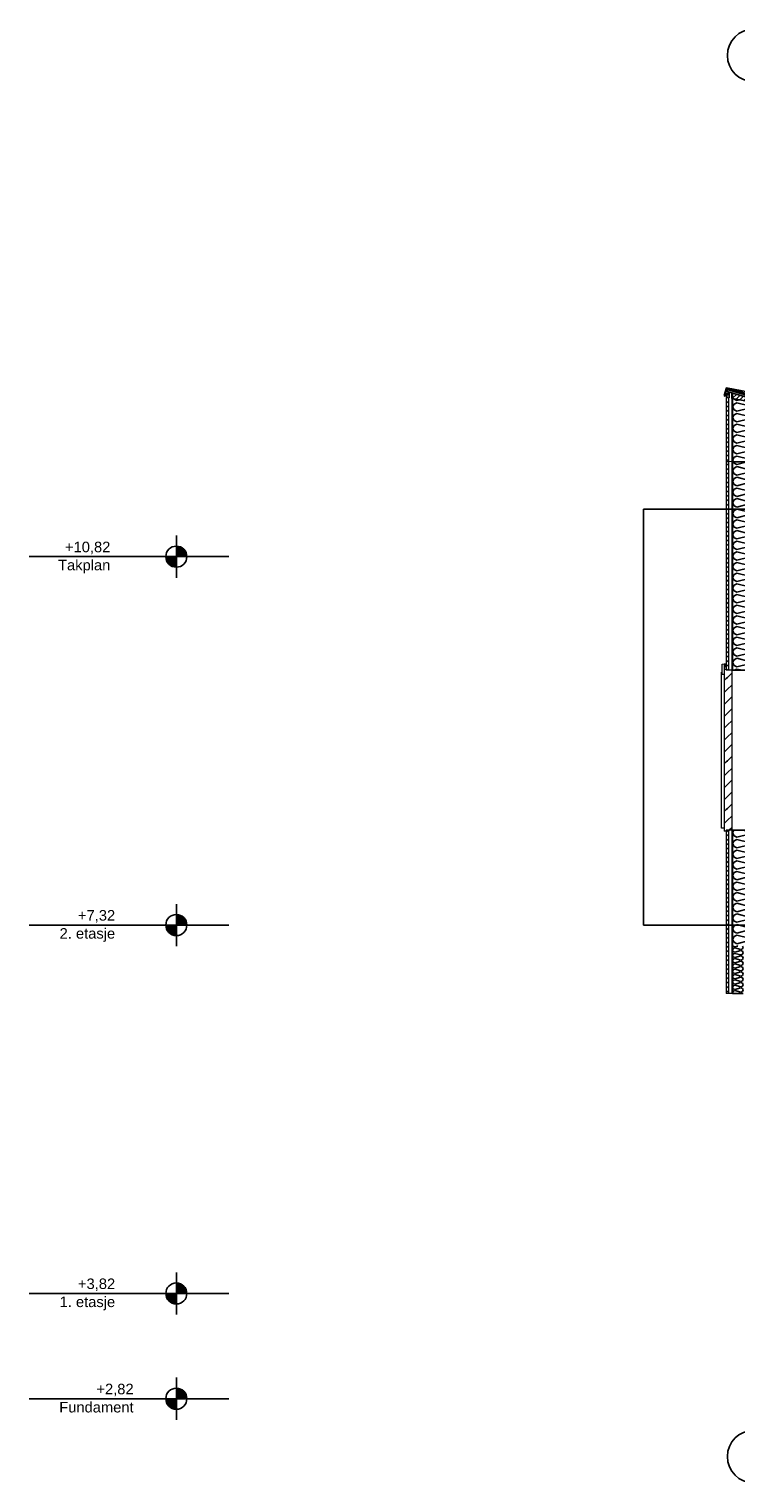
# Model space of a CAD drawing. Header units: millimetres. Extents: x -74465 to -41950, y -2141 to 15832.
# Tile 1 of 131: x -74465 to -67745, y 2020 to 15832. Entities that reach past the tile are written whole.
import ezdxf
from ezdxf.enums import TextEntityAlignment as Align

# ---------------------------------------------------------------- set-up
doc = ezdxf.new("R2010")
doc.units = ezdxf.units.MM
doc.header["$LTSCALE"] = 0.5
doc.header["$MEASUREMENT"] = 0
for name, pattern in [('Akselinje', [1500, 1000, -200, 100, -200]), ('PLINE', [0]), ('Wipeout_Contour', [2000, 0, -2000])]:
    doc.linetypes.add(name, pattern=pattern)
for name, color, linetype in [('231- Bærende yttervegger (Skravur)(Nye konstruksjoner)', 7, 'Continuous'), ('231- Bærende yttervegger(Nye konstruksjoner)', 7, 'Continuous'), ('232- Ikke-bærende yttervegger (Skravur)(Nye konstruksjoner)', 7, 'Continuous'), ('232- Ikke-bærende yttervegger(Nye konstruksjoner)', 7, 'Continuous'), ('262- Taktekking(Nye konstruksjoner)', 7, 'Continuous'), ('265- Gesimser_ takrenner og nedløp (Skravur)(Nye konstruksjoner)', 7, 'Continuous'), ('265- Gesimser_ takrenner og nedløp(Nye konstruksjoner)', 7, 'Continuous'), ('82-- Modullinjer', 7, 'Continuous')]:
    doc.layers.add(name, color=color, linetype=linetype)
for name, color, linetype, lineweight in [('234- Vinduer_ dører_ porter(Nye konstruksjoner)', 7, 'Continuous', 0), ('235- Utvendig kledning og overflate(Nye konstruksjoner)', 7, 'Continuous', 0), ('244- Vinduer_ dører_ foldevegger(Nye konstruksjoner)', 7, 'Continuous', 0)]:
    doc.layers.add(name, color=color, linetype=linetype, lineweight=lineweight)
doc.styles.add('GENERATED_STYLE_1', font='arial.ttf')
doc.styles.add('GENERATED_STYLE_2', font='arial.ttf')
pattern_1 = [(0, (0, 0), (0, 43.30127), [0, -25]), (0, (12.5, 21.65), (0, 43.30127), [0, -25])]
pattern_2 = [(315, (0, 0), (21.213203, 21.213203), [])]
pattern_3 = [(45, (0, 0), (-79.54951, 79.54951), []), (45, (-26.52, 26.52), (-79.54951, 79.54951), [])]
pattern_4 = [(45, (0, 0), (-56.56854, 56.56854), [80, 0])]

# ---------------------------------------------------------------- blocks, each defined once
blk = doc.blocks.new('*X7')
at = {"layer": '265- Gesimser_ takrenner og nedløp (Skravur)(Nye konstruksjoner)', "linetype": 'PLINE'}
for p, q in [((-67763, 12315), (-67766, 12320)), ((-67736, 12303), (-67763, 12315)), ((-67736, 12303), (-67710, 12310)), ((-67763, 12269), (-67777, 12242)), ((-67763, 12214), (-67777, 12242)), ((-67763, 12168), (-67777, 12141)), ((-67736, 12282), (-67763, 12269)), ((-67736, 12202), (-67763, 12214)), ((-67736, 12181), (-67763, 12168)), ((-67736, 12282), (-67619, 12252)), ((-67736, 12202), (-67619, 12231)), ((-67736, 12181), (-67619, 12151)), ((-67619, 12252), (-67592, 12265)), ((-67619, 12231), (-67592, 12219)), ((-67619, 12151), (-67592, 12164)), ((-67592, 12265), (-67580, 12286)), ((-67592, 12219), (-67577, 12191)), ((-67592, 12164), (-67577, 12191)), ((-67763, 12113), (-67777, 12141)), ((-67763, 12067), (-67777, 12039)), ((-67763, 12012), (-67777, 12039)), ((-67736, 12101), (-67763, 12113)), ((-67736, 12079), (-67763, 12067)), ((-67736, 12101), (-67619, 12130)), ((-67736, 12079), (-67619, 12050)), ((-67736, 12000), (-67619, 12029)), ((-67619, 12130), (-67592, 12118)), ((-67619, 12050), (-67592, 12062)), ((-67619, 12029), (-67592, 12017)), ((-67592, 12118), (-67577, 12090)), ((-67592, 12062), (-67577, 12090)), ((-67763, 11966), (-67777, 11938)), ((-67763, 11911), (-67777, 11938)), ((-67736, 12000), (-67763, 12012)), ((-67736, 11978), (-67763, 11966)), ((-67736, 11898), (-67763, 11911)), ((-67736, 11978), (-67619, 11949)), ((-67736, 11898), (-67619, 11928)), ((-67619, 11949), (-67592, 11961)), ((-67619, 11928), (-67592, 11915)), ((-67592, 12017), (-67577, 11989)), ((-67592, 11961), (-67577, 11989)), ((-67592, 11915), (-67577, 11888)), ((-67592, 11860), (-67577, 11888)), ((-67763, 11865), (-67777, 11837)), ((-67763, 11809), (-67777, 11837)), ((-67763, 11764), (-67777, 11736)), ((-67736, 11877), (-67763, 11865)), ((-67736, 11797), (-67763, 11809)), ((-67736, 11776), (-67763, 11764)), ((-67736, 11877), (-67619, 11848)), ((-67736, 11797), (-67619, 11826)), ((-67736, 11776), (-67619, 11747)), ((-67619, 11848), (-67592, 11860)), ((-67619, 11826), (-67592, 11814)), ((-67619, 11747), (-67592, 11759)), ((-67592, 11814), (-67577, 11787)), ((-67592, 11759), (-67577, 11787)), ((-67769, 11720), (-67777, 11736)), ((-67640, 11720), (-67619, 11725)), ((-67619, 11725), (-67607, 11720))]:
    blk.add_line(p, q, dxfattribs=at)
blk = doc.blocks.new('*X13')
at = {"layer": '231- Bærende yttervegger (Skravur)(Nye konstruksjoner)', "linetype": 'PLINE'}
for p, q in [((-67763, 11662), (-67777, 11635)), ((-67763, 11607), (-67777, 11635)), ((-67763, 11708), (-67769, 11720)), ((-67736, 11696), (-67763, 11708)), ((-67736, 11675), (-67763, 11662)), ((-67736, 11595), (-67763, 11607)), ((-67736, 11696), (-67640, 11720)), ((-67736, 11675), (-67619, 11645)), ((-67736, 11595), (-67619, 11624)), ((-67619, 11645), (-67592, 11658)), ((-67619, 11624), (-67592, 11612)), ((-67607, 11720), (-67592, 11713)), ((-67592, 11713), (-67577, 11685)), ((-67592, 11658), (-67577, 11685)), ((-67592, 11612), (-67577, 11584)), ((-67763, 11561), (-67777, 11534)), ((-67763, 11506), (-67777, 11534)), ((-67736, 11574), (-67763, 11561)), ((-67736, 11494), (-67763, 11506)), ((-67736, 11472), (-67763, 11460)), ((-67736, 11574), (-67619, 11544)), ((-67736, 11494), (-67619, 11523)), ((-67736, 11472), (-67619, 11443)), ((-67619, 11544), (-67592, 11557)), ((-67619, 11523), (-67592, 11511)), ((-67592, 11557), (-67577, 11584)), ((-67592, 11511), (-67577, 11483)), ((-67592, 11455), (-67577, 11483)), ((-67763, 11460), (-67777, 11432)), ((-67763, 11405), (-67777, 11432)), ((-67763, 11359), (-67777, 11331)), ((-67763, 11304), (-67777, 11331)), ((-67736, 11392), (-67763, 11405)), ((-67736, 11371), (-67763, 11359)), ((-67736, 11392), (-67619, 11422)), ((-67736, 11371), (-67619, 11342)), ((-67619, 11443), (-67592, 11455)), ((-67619, 11422), (-67592, 11409)), ((-67619, 11342), (-67592, 11354)), ((-67592, 11409), (-67577, 11382)), ((-67592, 11354), (-67577, 11382)), ((-67763, 11258), (-67777, 11230)), ((-67763, 11202), (-67777, 11230)), ((-67736, 11291), (-67763, 11304)), ((-67736, 11270), (-67763, 11258)), ((-67736, 11190), (-67763, 11202)), ((-67736, 11291), (-67619, 11321)), ((-67736, 11270), (-67619, 11241)), ((-67736, 11190), (-67619, 11219)), ((-67619, 11321), (-67592, 11308)), ((-67619, 11241), (-67592, 11253)), ((-67619, 11219), (-67592, 11207)), ((-67592, 11308), (-67577, 11281)), ((-67592, 11253), (-67577, 11281)), ((-67592, 11207), (-67577, 11180)), ((-67763, 11157), (-67777, 11129)), ((-67763, 11101), (-67777, 11129)), ((-67763, 11055), (-67777, 11028)), ((-67736, 11169), (-67763, 11157)), ((-67736, 11089), (-67763, 11101)), ((-67736, 11068), (-67763, 11055)), ((-67736, 11169), (-67619, 11140)), ((-67736, 11089), (-67619, 11118)), ((-67736, 11068), (-67619, 11038)), ((-67619, 11140), (-67592, 11152)), ((-67619, 11118), (-67592, 11106)), ((-67619, 11038), (-67592, 11051)), ((-67592, 11152), (-67577, 11180)), ((-67592, 11106), (-67577, 11078)), ((-67592, 11051), (-67577, 11078)), ((-67763, 11000), (-67777, 11028)), ((-67763, 10954), (-67777, 10927)), ((-67763, 10899), (-67777, 10927)), ((-67736, 10988), (-67763, 11000)), ((-67736, 10967), (-67763, 10954)), ((-67736, 10988), (-67619, 11017)), ((-67736, 10967), (-67619, 10937)), ((-67736, 10887), (-67619, 10916)), ((-67619, 11017), (-67592, 11005)), ((-67619, 10937), (-67592, 10950)), ((-67619, 10916), (-67592, 10904)), ((-67592, 11005), (-67577, 10977)), ((-67592, 10950), (-67577, 10977)), ((-67763, 10853), (-67777, 10825)), ((-67763, 10798), (-67777, 10825)), ((-67736, 10887), (-67763, 10899)), ((-67736, 10865), (-67763, 10853)), ((-67736, 10785), (-67763, 10798)), ((-67736, 10865), (-67619, 10836)), ((-67736, 10785), (-67619, 10815)), ((-67619, 10836), (-67592, 10848)), ((-67619, 10815), (-67592, 10802)), ((-67592, 10904), (-67577, 10876)), ((-67592, 10848), (-67577, 10876)), ((-67592, 10802), (-67577, 10775)), ((-67592, 10747), (-67577, 10775)), ((-67763, 10752), (-67777, 10724)), ((-67763, 10697), (-67777, 10724)), ((-67763, 10651), (-67777, 10623)), ((-67736, 10764), (-67763, 10752)), ((-67736, 10684), (-67763, 10697)), ((-67736, 10663), (-67763, 10651)), ((-67736, 10764), (-67619, 10735)), ((-67736, 10684), (-67619, 10714)), ((-67736, 10663), (-67619, 10634)), ((-67619, 10735), (-67592, 10747)), ((-67619, 10714), (-67592, 10701)), ((-67619, 10634), (-67592, 10646)), ((-67592, 10701), (-67577, 10674)), ((-67592, 10646), (-67577, 10674)), ((-67763, 10595), (-67777, 10623)), ((-67763, 10550), (-67777, 10522)), ((-67763, 10494), (-67777, 10522)), ((-67736, 10583), (-67763, 10595)), ((-67736, 10562), (-67763, 10550)), ((-67736, 10583), (-67619, 10612)), ((-67736, 10562), (-67619, 10533)), ((-67736, 10482), (-67619, 10511)), ((-67619, 10612), (-67592, 10600)), ((-67619, 10533), (-67592, 10545)), ((-67619, 10511), (-67592, 10499)), ((-67592, 10600), (-67577, 10572)), ((-67592, 10545), (-67577, 10572)), ((-67592, 10499), (-67577, 10471)), ((-67763, 10448), (-67777, 10421)), ((-67763, 10393), (-67777, 10421)), ((-67736, 10482), (-67763, 10494)), ((-67736, 10461), (-67763, 10448)), ((-67736, 10381), (-67763, 10393)), ((-67736, 10359), (-67763, 10347)), ((-67736, 10461), (-67619, 10431)), ((-67736, 10381), (-67619, 10410)), ((-67736, 10359), (-67619, 10330)), ((-67619, 10431), (-67592, 10444)), ((-67619, 10410), (-67592, 10398)), ((-67592, 10444), (-67577, 10471)), ((-67592, 10398), (-67577, 10370)), ((-67592, 10342), (-67577, 10370)), ((-67763, 10347), (-67777, 10320)), ((-67763, 10292), (-67777, 10320)), ((-67763, 10246), (-67777, 10218)), ((-67736, 10280), (-67763, 10292)), ((-67736, 10258), (-67763, 10246)), ((-67736, 10280), (-67619, 10309)), ((-67736, 10258), (-67619, 10229)), ((-67619, 10330), (-67592, 10342)), ((-67619, 10309), (-67592, 10297)), ((-67619, 10229), (-67592, 10241)), ((-67592, 10297), (-67577, 10269)), ((-67592, 10241), (-67577, 10269)), ((-67763, 10191), (-67777, 10218)), ((-67763, 10145), (-67777, 10117)), ((-67763, 10090), (-67777, 10117)), ((-67736, 10178), (-67763, 10191)), ((-67736, 10157), (-67763, 10145)), ((-67736, 10077), (-67763, 10090)), ((-67736, 10178), (-67619, 10208)), ((-67736, 10157), (-67619, 10128)), ((-67736, 10077), (-67619, 10107)), ((-67619, 10208), (-67592, 10195)), ((-67619, 10128), (-67592, 10140)), ((-67619, 10107), (-67592, 10094)), ((-67592, 10195), (-67577, 10168)), ((-67592, 10140), (-67577, 10168)), ((-67592, 10094), (-67577, 10067)), ((-67763, 10044), (-67777, 10016)), ((-67763, 9988), (-67777, 10016)), ((-67736, 10056), (-67763, 10044)), ((-67736, 9976), (-67763, 9988)), ((-67736, 9955), (-67763, 9942)), ((-67736, 10056), (-67619, 10027)), ((-67736, 9976), (-67619, 10005)), ((-67736, 9955), (-67619, 9925)), ((-67619, 10027), (-67592, 10039)), ((-67619, 10005), (-67592, 9993)), ((-67592, 10039), (-67577, 10067)), ((-67592, 9993), (-67577, 9965)), ((-67592, 9938), (-67577, 9965)), ((-67763, 9942), (-67777, 9915)), ((-67763, 9887), (-67777, 9915)), ((-67763, 9841), (-67777, 9814)), ((-67763, 9786), (-67777, 9814)), ((-67736, 9875), (-67763, 9887)), ((-67736, 9854), (-67763, 9841)), ((-67736, 9875), (-67619, 9904)), ((-67736, 9854), (-67619, 9824)), ((-67619, 9925), (-67592, 9938)), ((-67619, 9904), (-67592, 9892)), ((-67619, 9824), (-67592, 9837)), ((-67592, 9892), (-67577, 9864)), ((-67592, 9837), (-67577, 9864)), ((-67763, 9740), (-67764, 9740)), ((-67736, 9774), (-67763, 9786)), ((-67736, 9752), (-67763, 9740)), ((-67736, 9774), (-67619, 9803)), ((-67736, 9752), (-67687, 9740)), ((-67619, 9803), (-67592, 9791)), ((-67592, 9791), (-67577, 9763)), ((-67589, 9740), (-67577, 9763))]:
    blk.add_line(p, q, dxfattribs=at)
blk = doc.blocks.new('*X14')
at = {"layer": '231- Bærende yttervegger (Skravur)(Nye konstruksjoner)', "linetype": 'PLINE'}
for p, q in [((-67765, 8220), (-67777, 8195)), ((-67763, 8167), (-67777, 8195)), ((-67736, 8155), (-67763, 8167)), ((-67736, 8155), (-67619, 8184)), ((-67677, 8220), (-67619, 8206)), ((-67619, 8206), (-67592, 8218)), ((-67619, 8184), (-67592, 8172)), ((-67592, 8218), (-67591, 8220)), ((-67592, 8172), (-67577, 8144)), ((-67763, 8121), (-67777, 8094)), ((-67763, 8066), (-67777, 8094)), ((-67763, 8020), (-67777, 7993)), ((-67736, 8134), (-67763, 8121)), ((-67736, 8054), (-67763, 8066)), ((-67736, 8033), (-67763, 8020)), ((-67736, 8134), (-67619, 8104)), ((-67736, 8054), (-67619, 8083)), ((-67736, 8033), (-67619, 8003)), ((-67619, 8104), (-67592, 8117)), ((-67619, 8083), (-67592, 8071)), ((-67619, 8003), (-67592, 8016)), ((-67592, 8117), (-67577, 8144)), ((-67592, 8071), (-67577, 8043)), ((-67592, 8016), (-67577, 8043)), ((-67763, 7965), (-67777, 7993)), ((-67763, 7919), (-67777, 7891)), ((-67763, 7864), (-67777, 7891)), ((-67736, 7953), (-67763, 7965)), ((-67736, 7931), (-67763, 7919)), ((-67736, 7953), (-67619, 7982)), ((-67736, 7931), (-67619, 7902)), ((-67736, 7851), (-67619, 7881)), ((-67619, 7982), (-67592, 7970)), ((-67619, 7902), (-67592, 7914)), ((-67619, 7881), (-67592, 7868)), ((-67592, 7970), (-67577, 7942)), ((-67592, 7914), (-67577, 7942)), ((-67763, 7818), (-67777, 7790)), ((-67763, 7763), (-67777, 7790)), ((-67736, 7851), (-67763, 7864)), ((-67736, 7830), (-67763, 7818)), ((-67736, 7750), (-67763, 7763)), ((-67736, 7830), (-67619, 7801)), ((-67736, 7750), (-67619, 7780)), ((-67619, 7801), (-67592, 7813)), ((-67619, 7780), (-67592, 7767)), ((-67592, 7868), (-67577, 7841)), ((-67592, 7813), (-67577, 7841)), ((-67592, 7767), (-67577, 7740)), ((-67592, 7712), (-67577, 7740)), ((-67763, 7717), (-67777, 7689)), ((-67763, 7661), (-67777, 7689)), ((-67763, 7616), (-67777, 7588)), ((-67736, 7729), (-67763, 7717)), ((-67736, 7649), (-67763, 7661)), ((-67736, 7628), (-67763, 7616)), ((-67736, 7729), (-67619, 7700)), ((-67736, 7649), (-67619, 7678)), ((-67736, 7628), (-67619, 7599)), ((-67619, 7700), (-67592, 7712)), ((-67619, 7678), (-67592, 7666)), ((-67619, 7599), (-67592, 7611)), ((-67592, 7666), (-67577, 7638)), ((-67592, 7611), (-67577, 7638)), ((-67763, 7560), (-67777, 7588)), ((-67763, 7514), (-67777, 7487)), ((-67763, 7459), (-67777, 7487)), ((-67736, 7548), (-67763, 7560)), ((-67736, 7527), (-67763, 7514)), ((-67736, 7447), (-67763, 7459)), ((-67736, 7548), (-67619, 7577)), ((-67736, 7527), (-67619, 7497)), ((-67736, 7447), (-67619, 7476)), ((-67619, 7577), (-67592, 7565)), ((-67619, 7497), (-67592, 7510)), ((-67619, 7476), (-67592, 7464)), ((-67592, 7565), (-67577, 7537)), ((-67592, 7510), (-67577, 7537)), ((-67592, 7464), (-67577, 7436)), ((-67763, 7413), (-67777, 7386)), ((-67763, 7358), (-67777, 7386)), ((-67736, 7426), (-67763, 7413)), ((-67736, 7346), (-67763, 7358)), ((-67736, 7324), (-67763, 7312)), ((-67736, 7426), (-67619, 7396)), ((-67736, 7346), (-67619, 7375)), ((-67736, 7324), (-67619, 7295)), ((-67619, 7396), (-67592, 7409)), ((-67619, 7375), (-67592, 7363)), ((-67592, 7409), (-67577, 7436)), ((-67592, 7363), (-67577, 7335)), ((-67592, 7307), (-67577, 7335)), ((-67763, 7312), (-67777, 7284)), ((-67763, 7257), (-67777, 7284)), ((-67763, 7211), (-67777, 7183)), ((-67763, 7156), (-67777, 7183)), ((-67736, 7244), (-67763, 7257)), ((-67736, 7223), (-67763, 7211)), ((-67736, 7244), (-67619, 7274)), ((-67736, 7223), (-67619, 7194)), ((-67619, 7295), (-67592, 7307)), ((-67619, 7274), (-67592, 7261)), ((-67619, 7194), (-67592, 7206)), ((-67592, 7261), (-67577, 7234)), ((-67592, 7206), (-67577, 7234)), ((-67736, 7143), (-67763, 7156)), ((-67736, 7122), (-67741, 7120)), ((-67736, 7143), (-67619, 7173)), ((-67736, 7122), (-67728, 7120)), ((-67619, 7173), (-67592, 7160)), ((-67592, 7160), (-67577, 7133)), ((-67584, 7120), (-67577, 7133))]:
    blk.add_line(p, q, dxfattribs=at)
blk = doc.blocks.new('*X16')
at = {"layer": '232- Ikke-bærende yttervegger (Skravur)(Nye konstruksjoner)', "linetype": 'PLINE'}
for p, q in [((-67770, 7096), (-67777, 7082)), ((-67770, 7068), (-67777, 7082)), ((-67770, 7045), (-67777, 7031)), ((-67770, 7119), (-67771, 7120)), ((-67756, 7113), (-67770, 7119)), ((-67756, 7102), (-67770, 7096)), ((-67756, 7062), (-67770, 7068)), ((-67756, 7051), (-67770, 7045)), ((-67756, 7113), (-67727, 7120)), ((-67756, 7102), (-67698, 7087)), ((-67756, 7062), (-67698, 7077)), ((-67756, 7051), (-67698, 7037)), ((-67698, 7087), (-67684, 7094)), ((-67698, 7077), (-67684, 7071)), ((-67684, 7120), (-67677, 7107)), ((-67684, 7094), (-67677, 7107)), ((-67684, 7071), (-67677, 7057)), ((-67684, 7043), (-67677, 7057)), ((-67770, 7018), (-67777, 7031)), ((-67770, 6995), (-67777, 6981)), ((-67770, 6967), (-67777, 6981)), ((-67770, 6944), (-67777, 6930)), ((-67770, 6916), (-67777, 6930)), ((-67756, 7011), (-67770, 7018)), ((-67756, 7001), (-67770, 6995)), ((-67756, 6961), (-67770, 6967)), ((-67756, 6950), (-67770, 6944)), ((-67756, 6910), (-67770, 6916)), ((-67756, 7011), (-67698, 7026)), ((-67756, 7001), (-67698, 6986)), ((-67756, 6961), (-67698, 6976)), ((-67756, 6950), (-67698, 6936)), ((-67756, 6910), (-67698, 6925)), ((-67698, 7037), (-67684, 7043)), ((-67698, 7026), (-67684, 7020)), ((-67698, 6986), (-67684, 6992)), ((-67698, 6976), (-67684, 6969)), ((-67698, 6936), (-67684, 6942)), ((-67698, 6925), (-67684, 6919)), ((-67684, 7020), (-67677, 7006)), ((-67684, 6992), (-67677, 7006)), ((-67684, 6969), (-67677, 6956)), ((-67684, 6942), (-67677, 6956)), ((-67684, 6919), (-67677, 6905)), ((-67770, 6894), (-67777, 6880)), ((-67770, 6866), (-67777, 6880)), ((-67770, 6843), (-67777, 6829)), ((-67770, 6815), (-67777, 6829)), ((-67770, 6792), (-67777, 6779)), ((-67770, 6765), (-67777, 6779)), ((-67756, 6900), (-67770, 6894)), ((-67756, 6860), (-67770, 6866)), ((-67756, 6849), (-67770, 6843)), ((-67756, 6809), (-67770, 6815)), ((-67756, 6799), (-67770, 6792)), ((-67756, 6900), (-67698, 6885)), ((-67756, 6860), (-67698, 6874)), ((-67756, 6849), (-67698, 6834)), ((-67756, 6809), (-67698, 6824)), ((-67756, 6799), (-67698, 6784)), ((-67756, 6759), (-67698, 6773)), ((-67698, 6885), (-67684, 6891)), ((-67698, 6874), (-67684, 6868)), ((-67698, 6834), (-67684, 6841)), ((-67698, 6824), (-67684, 6818)), ((-67698, 6784), (-67684, 6790)), ((-67698, 6773), (-67684, 6767)), ((-67684, 6891), (-67677, 6905)), ((-67684, 6868), (-67677, 6854)), ((-67684, 6841), (-67677, 6854)), ((-67684, 6818), (-67677, 6804)), ((-67684, 6790), (-67677, 6804)), ((-67770, 6742), (-67777, 6728)), ((-67770, 6714), (-67777, 6728)), ((-67770, 6691), (-67777, 6677)), ((-67773, 6670), (-67777, 6677)), ((-67756, 6759), (-67770, 6765)), ((-67756, 6748), (-67770, 6742)), ((-67756, 6708), (-67770, 6714)), ((-67756, 6697), (-67770, 6691)), ((-67756, 6748), (-67698, 6733)), ((-67756, 6708), (-67698, 6723)), ((-67756, 6697), (-67698, 6683)), ((-67706, 6670), (-67698, 6672)), ((-67698, 6733), (-67684, 6739)), ((-67698, 6723), (-67684, 6716)), ((-67698, 6683), (-67684, 6689)), ((-67698, 6672), (-67693, 6670)), ((-67684, 6767), (-67677, 6753)), ((-67684, 6739), (-67677, 6753)), ((-67684, 6716), (-67677, 6703)), ((-67684, 6689), (-67677, 6703))]:
    blk.add_line(p, q, dxfattribs=at)
blk = doc.blocks.new('Standard grid marker[5]', base_point=(-67577, 15332))
at = {"layer": '82-- Modullinjer', "linetype": 'Akselinje'}
for p, q in [((-67577, 15132), (-67577, 15332)), ((-67577, 15132), (-67577, 2720)), ((-67577, 2720), (-67577, 2520))]:
    blk.add_line(p, q, dxfattribs=at)
at = {"layer": '82-- Modullinjer', "linetype": 'PLINE'}
for centre in [(-67577, 15582), (-67577, 2270)]:
    blk.add_circle(centre, 250, dxfattribs=at)
at = {"layer": '82-- Modullinjer', "linetype": 'Akselinje'}
for p in [(-67577, 15132), (-67577, 15132), (-67577, 2720), (-67577, 2720)]:
    blk.add_point(p, dxfattribs=at)
at = {"layer": '82-- Modullinjer', "style": 'GENERATED_STYLE_1'}
for tag, p in [('AC_MarkerText_1_0', (-67577, 15670)), ('AC_MarkerText_1_1', (-67577, 2358))]:
    blk.add_attdef(tag, text='', height=175, rotation=360, dxfattribs=at).set_placement(p, align=Align.TOP_CENTER)

msp = doc.modelspace()

# ---------------------------------------------------------------- hatches: boundary and pattern name
at = {"linetype": 'Continuous'}
for points in [[(-73064.6, 10820), (-72964.6, 10820, 0.4142136), (-73064.6, 10920)], [(-73064.6, 10820), (-73164.6, 10820, 0.4142136), (-73064.6, 10720)], [(-73064.6, 7320), (-72964.6, 7320, 0.4142136), (-73064.6, 7420)], [(-73064.6, 7320), (-73164.6, 7320, 0.4142136), (-73064.6, 7220)], [(-73064.6, 3820), (-72964.6, 3820, 0.4142136), (-73064.6, 3920)], [(-73064.6, 3820), (-73164.6, 3820, 0.4142136), (-73064.6, 3720)], [(-73064.6, 2820), (-72964.6, 2820, 0.4142136), (-73064.6, 2920)], [(-73064.6, 2820), (-73164.6, 2820, 0.4142136), (-73064.6, 2720)]]:
    msp.add_hatch(color=256, dxfattribs=at).paths.add_polyline_path(points)
at = {"layer": '231- Bærende yttervegger (Skravur)(Nye konstruksjoner)', "linetype": 'Continuous'}
h = msp.add_hatch(dxfattribs=at)
h.set_pattern_fill('Prikker_tett', color=256, style=0, pattern_type=2)
h.set_pattern_definition(pattern_1)
h.paths.add_polyline_path([(-67785.6, 8220), (-67785.6, 7120), (-67776.6, 7120), (-67776.6, 8220)])
at = {"layer": '265- Gesimser_ takrenner og nedløp (Skravur)(Nye konstruksjoner)', "linetype": 'Continuous'}
h = msp.add_hatch(dxfattribs=at)
h.set_pattern_fill('Prikker_tett', color=256, style=0, pattern_type=2)
h.set_pattern_definition(pattern_1)
h.paths.add_polyline_path([(-67776.6, 12322), (-67785.6, 12323.7), (-67785.6, 11720), (-67776.6, 11720)])

# ---------------------------------------------------------------- linework, layer by layer
at = {"linetype": 'PLINE'}
for p, q in [((-73064.6, 11020), (-73064.6, 10620)), ((-74464.6, 10820), (-73164.6, 10820)), ((-72964.6, 10820), (-73164.6, 10820)), ((-72964.6, 10820), (-72764.6, 10820)), ((-72664.6, 10820), (-72764.6, 10820)), ((-72564.6, 10820), (-72664.6, 10820)), ((-73064.6, 7520), (-73064.6, 7120)), ((-74464.6, 7320), (-73164.6, 7320)), ((-72964.6, 7320), (-73164.6, 7320)), ((-72964.6, 7320), (-72764.6, 7320)), ((-72664.6, 7320), (-72764.6, 7320)), ((-72564.6, 7320), (-72664.6, 7320)), ((-73064.6, 4020), (-73064.6, 3620)), ((-74464.6, 3820), (-73164.6, 3820)), ((-72964.6, 3820), (-73164.6, 3820)), ((-72964.6, 3820), (-72764.6, 3820)), ((-72664.6, 3820), (-72764.6, 3820)), ((-72564.6, 3820), (-72664.6, 3820)), ((-73064.6, 3020), (-73064.6, 2620)), ((-74464.6, 2820), (-73164.6, 2820)), ((-72964.6, 2820), (-73164.6, 2820)), ((-72964.6, 2820), (-72764.6, 2820)), ((-72664.6, 2820), (-72764.6, 2820)), ((-72564.6, 2820), (-72664.6, 2820))]:
    msp.add_line(p, q, dxfattribs=at)
for centre in [(-73064.6, 10820), (-73064.6, 7320), (-73064.6, 3820), (-73064.6, 2820)]:
    msp.add_circle(centre, 100, dxfattribs=at)
at = {"layer": '265- Gesimser_ takrenner og nedløp(Nye konstruksjoner)', "linetype": 'PLINE'}
for p, q in [((-67837.6, 12400.8), (-67834.4, 12411.8)), ((-67833.7, 12399.7), (-67837.6, 12400.8)), ((-67835.8, 12414.3), (-67834, 12420.6)), ((-67833.8, 12413.7), (-67832.6, 12418.1))]:
    msp.add_line(p, q, dxfattribs=at)

# ---------------------------------------------------------------- texts
at = {"char_height": 100, "attachment_point": 3, "style": 'GENERATED_STYLE_2'}
for s, insert, line_spacing_factor in [('\\A1;{\\pqr;\\pt0;\\fArial|b0|i0|c0|p0;\\W1.000000;+10,82\\P\\pqr;\\pt0;\\fArial|b0|i0|c0|p0;\\W1.000000;\\fArial|b0|i0|c0|p0;\\W1.000000;\\fArial|b0|i0|c0|p0;\\W1.000000;Takplan}', (-73691.9, 10962.1), 1.031908), ('\\A1;{\\pqr;\\pt0;\\fArial|b0|i0|c0|p0;\\W1.000000;+7,32\\P\\pqr;\\pt0;\\fArial|b0|i0|c0|p0;\\W1.000000;\\fArial|b0|i0|c0|p0;\\W1.000000;\\fArial|b0|i0|c0|p0;\\W1.000000;2. etasje}', (-73646.2, 7462.1), 1.029493), ('\\A1;{\\pqr;\\pt0;\\fArial|b0|i0|c0|p0;\\W1.000000;+3,82\\P\\pqr;\\pt0;\\fArial|b0|i0|c0|p0;\\W1.000000;\\fArial|b0|i0|c0|p0;\\W1.000000;\\fArial|b0|i0|c0|p0;\\W1.000000;1. etasje}', (-73646.2, 3962.1), 1.029493), ('\\A1;{\\pqr;\\pt0;\\fArial|b0|i0|c0|p0;\\W1.000000;+2,82\\P\\pqr;\\pt0;\\fArial|b0|i0|c0|p0;\\W1.000000;\\fArial|b0|i0|c0|p0;\\W1.000000;\\fArial|b0|i0|c0|p0;\\W1.000000;Fundament}', (-73470.8, 2962.1), 1.034704)]:
    msp.add_mtext(s, dxfattribs=dict(at, insert=insert, line_spacing_factor=line_spacing_factor))

# ---------------------------------------------------------------- next in the draw order: wipeouts: each hides what was drawn before it
at = {"linetype": 'Wipeout_Contour', "ltscale": 272940.879929}
msp.add_wipeout([(-67785.6, 7120), (-67785.6, 8220), (-67815.6, 8220), (-67815.6, 7120)], dxfattribs=at).dxf.layer = '231- Bærende yttervegger (Skravur)(Nye konstruksjoner)'
at = {"linetype": 'Wipeout_Contour', "ltscale": 275436.086373}
msp.add_wipeout([(-67815.6, 11720), (-67785.6, 11720), (-67785.6, 12323.7), (-67815.6, 12329.2)], dxfattribs=at).dxf.layer = '265- Gesimser_ takrenner og nedløp (Skravur)(Nye konstruksjoner)'

# ---------------------------------------------------------------- next in the draw order: hatches: boundary and pattern name
at = {"layer": '231- Bærende yttervegger (Skravur)(Nye konstruksjoner)', "linetype": 'Continuous'}
h = msp.add_hatch(dxfattribs=at)
h.set_pattern_fill('Prikker_tett', color=256, style=0, pattern_type=2)
h.set_pattern_definition(pattern_1)
h.paths.add_polyline_path([(-67785.6, 11720), (-67785.6, 9740), (-67776.6, 9740), (-67776.6, 11720)])
h = msp.add_hatch(dxfattribs=at)
h.set_pattern_fill('Skrålinjer_2', color=256, style=0, pattern_type=2)
h.set_pattern_definition(pattern_4)
h.paths.add_polyline_path([(-67837.6, 8213), (-67837.6, 8233), (-67856.6, 8233), (-67856.6, 8213)])
h = msp.add_hatch(dxfattribs=at)
h.set_pattern_fill('Skrålinjer_1', color=256, style=0, pattern_type=2)
h.set_pattern_definition(pattern_2)
h.paths.add_polyline_path([(-67815.6, 7120), (-67815.6, 8220), (-67837.6, 8220), (-67837.6, 7120)])
at = {"layer": '232- Ikke-bærende yttervegger (Skravur)(Nye konstruksjoner)', "linetype": 'Continuous'}
h = msp.add_hatch(dxfattribs=at)
h.set_pattern_fill('Prikker_tett', color=256, style=0, pattern_type=2)
h.set_pattern_definition(pattern_1)
h.paths.add_polyline_path([(-67785.6, 7120), (-67785.6, 6670), (-67776.6, 6670), (-67776.6, 7120)])
at = {"layer": '265- Gesimser_ takrenner og nedløp (Skravur)(Nye konstruksjoner)', "linetype": 'Continuous'}
h = msp.add_hatch(dxfattribs=at)
h.set_pattern_fill('Skrålinjer_4', color=256, style=0, pattern_type=2)
h.set_pattern_definition(pattern_3)
h.paths.add_polyline_path([(-67836.9, 12414.6), (-67858.5, 12340.6), (-67855, 12345.5), (-67835.6, 12412.2)])
h = msp.add_hatch(dxfattribs=at)
h.set_pattern_fill('Skrålinjer_4', color=256, style=0, pattern_type=2)
h.set_pattern_definition(pattern_3)
h.paths.add_polyline_path([(-67858.5, 12340.6), (-67833.7, 12357.6), (-67834.9, 12359.3), (-67855, 12345.5)])
h = msp.add_hatch(dxfattribs=at)
h.set_pattern_fill('Skrålinjer_1', color=256, style=0, pattern_type=2)
h.set_pattern_definition(pattern_2)
h.paths.add_polyline_path([(-67837.6, 11720), (-67815.6, 11720), (-67815.6, 12329.2), (-67837.6, 12333.3)])
h = msp.add_hatch(dxfattribs=at)
h.set_pattern_fill('Skrålinjer_4', color=256, style=0, pattern_type=2)
h.set_pattern_definition(pattern_3)
h.paths.add_polyline_path([(-67554.6, 12332.5), (-67836.9, 12414.6), (-67835.6, 12412.2), (-67830.5, 12410.7), (-67556.6, 12331)])
h = msp.add_hatch(dxfattribs=at)
h.set_pattern_fill('Prikker_tett', color=256, style=0, pattern_type=2)
h.set_pattern_definition(pattern_1)
h.paths.add_polyline_path([(-67776.6, 12374.2), (-67785.6, 12376.8), (-67785.6, 12323.7), (-67776.6, 12322)])

# ---------------------------------------------------------------- next in the draw order: linework, layer by layer
at = {"layer": '231- Bærende yttervegger(Nye konstruksjoner)', "linetype": 'PLINE'}
msp.add_line((-67776.6, 8220), (-67776.6, 7120), dxfattribs=at)
at = {"layer": '231- Bærende yttervegger(Nye konstruksjoner)', "linetype": 'PLINE', "flags": 128}
msp.add_lwpolyline([(-67576.6, 8220), (-67693.6, 8220), (-67776.6, 8220)], dxfattribs=at)
at = {"layer": '234- Vinduer_ dører_ porter(Nye konstruksjoner)', "linetype": 'PLINE'}
msp.add_line((-67837.6, 8213), (-67856.6, 8213), dxfattribs=at)
at = {"layer": '235- Utvendig kledning og overflate(Nye konstruksjoner)', "linetype": 'PLINE'}
for p, q in [((-67837.6, 12333.3), (-67837.6, 11720)), ((-67837.6, 12333.3), (-67830.6, 12332)), ((-67815.6, 12329.2), (-67815.6, 11720)), ((-67785.6, 12323.7), (-67785.6, 11720)), ((-67815.6, 8220), (-67815.6, 7120)), ((-67785.6, 8220), (-67785.6, 7120))]:
    msp.add_line(p, q, dxfattribs=at)
at = {"layer": '235- Utvendig kledning og overflate(Nye konstruksjoner)', "linetype": 'PLINE', "flags": 128}
for points in [[(-67776.6, 11720), (-67785.6, 11720), (-67815.6, 11720), (-67837.6, 11720)], [(-67837.6, 8220), (-67837.6, 8213), (-67837.6, 7120)], [(-67776.6, 8220), (-67785.6, 8220), (-67815.6, 8220), (-67837.6, 8220)]]:
    msp.add_lwpolyline(points, dxfattribs=at)
at = {"layer": '244- Vinduer_ dører_ foldevegger(Nye konstruksjoner)', "linetype": 'PLINE'}
msp.add_line((-67856.6, 8239), (-67881.6, 8239), dxfattribs=at)
at = {"layer": '265- Gesimser_ takrenner og nedløp(Nye konstruksjoner)', "linetype": 'PLINE'}
for p, q in [((-67856.5, 12351.1), (-67835.4, 12423.1)), ((-67855.1, 12352), (-67856.5, 12351.1)), ((-67856.5, 12351.1), (-67855.5, 12350.9)), ((-67853.5, 12350.5), (-67848.8, 12349.7)), ((-67831.2, 12368), (-67852.6, 12353.7)), ((-67851.7, 12356.8), (-67832.4, 12369.6)), ((-67846.1, 12349.2), (-67830.6, 12346.3)), ((-67840.4, 12391.2), (-67841.6, 12391.6)), ((-67837.6, 12400.8), (-67840.4, 12391.2)), ((-67840.4, 12391.2), (-67836.4, 12390.5)), ((-67835.4, 12423.1), (-60726.6, 11105.5)), ((-67835.4, 12423.1), (-67541.4, 12338.5)), ((-67834.4, 12390.1), (-67826.1, 12388.6)), ((-67834, 12420.6), (-67543.8, 12337.1)), ((-67832.6, 12418.1), (-67546.1, 12335.6)), ((-67832.4, 12369.6), (-67831.2, 12368)), ((-67832.4, 12369.6), (-67824.2, 12368.1)), ((-67831.2, 12368), (-67824.5, 12366.7)), ((-67825.8, 12359.9), (-67822.9, 12375.5)), ((-67822.9, 12375.5), (-67808.6, 12372.8)), ((-67776.6, 12322), (-67776.6, 11720)), ((-67776.6, 12322), (-67576.6, 12284.9)), ((-67576.6, 11720), (-67776.6, 11720))]:
    msp.add_line(p, q, dxfattribs=at)

# ---------------------------------------------------------------- next in the draw order: block references
at = {"layer": '231- Bærende yttervegger(Nye konstruksjoner)'}
msp.add_blockref('*X14', (0, 0), dxfattribs=at)
at = {"layer": '265- Gesimser_ takrenner og nedløp(Nye konstruksjoner)'}
msp.add_blockref('*X7', (0, 0), dxfattribs=at)

# ---------------------------------------------------------------- next in the draw order: wipeouts: each hides what was drawn before it
at = {"linetype": 'Wipeout_Contour', "ltscale": 274605.369799}
msp.add_wipeout([(-67785.6, 11720), (-67815.6, 11720), (-67815.6, 9740), (-67785.6, 9740)], dxfattribs=at).dxf.layer = '231- Bærende yttervegger (Skravur)(Nye konstruksjoner)'
at = {"linetype": 'Wipeout_Contour', "ltscale": 272602.531411}
msp.add_wipeout([(-67815.6, 7120), (-67815.6, 6670), (-67785.6, 6670), (-67785.6, 7120)], dxfattribs=at).dxf.layer = '232- Ikke-bærende yttervegger (Skravur)(Nye konstruksjoner)'
at = {"linetype": 'Wipeout_Contour', "ltscale": 344578.464597}
msp.add_wipeout([(-67808.6, 12359.9), (-67808.6, 12327.9), (-67785.6, 12323.7), (-67785.6, 12376.8), (-67808.6, 12383.5)], dxfattribs=at).dxf.layer = '265- Gesimser_ takrenner og nedløp (Skravur)(Nye konstruksjoner)'

# ---------------------------------------------------------------- next in the draw order: hatches: boundary and pattern name
at = {"layer": '231- Bærende yttervegger (Skravur)(Nye konstruksjoner)', "linetype": 'Continuous'}
h = msp.add_hatch(dxfattribs=at)
h.set_pattern_fill('Skrålinjer_1', color=256, style=0, pattern_type=2)
h.set_pattern_definition(pattern_2)
h.paths.add_polyline_path([(-67815.6, 11720), (-67837.6, 11720), (-67837.6, 9740), (-67815.6, 9740)])
h = msp.add_hatch(dxfattribs=at)
h.set_pattern_fill('Skrålinjer_2', color=256, style=0, pattern_type=2)
h.set_pattern_definition(pattern_4)
h.paths.add_polyline_path([(-67837.6, 9727), (-67837.6, 9747), (-67856.6, 9747), (-67856.6, 9727)])
h = msp.add_hatch(dxfattribs=at)
h.set_pattern_fill('Skrålinjer_2', color=256, style=0, pattern_type=2)
h.set_pattern_definition(pattern_4)
h.paths.add_polyline_path([(-67856.6, 8233), (-67837.6, 8233), (-67837.6, 9727), (-67856.6, 9727)])
h = msp.add_hatch(dxfattribs=at)
h.set_pattern_fill('Skrålinjer_2', color=256, style=0, pattern_type=2)
h.set_pattern_definition(pattern_4)
h.paths.add_polyline_path([(-67785.6, 8220), (-67785.6, 9740), (-67837.6, 9740), (-67837.6, 8220)])
at = {"layer": '232- Ikke-bærende yttervegger (Skravur)(Nye konstruksjoner)', "linetype": 'Continuous'}
h = msp.add_hatch(dxfattribs=at)
h.set_pattern_fill('Skrålinjer_1', color=256, style=0, pattern_type=2)
h.set_pattern_definition(pattern_2)
h.paths.add_polyline_path([(-67837.6, 7120), (-67837.6, 6670), (-67815.6, 6670), (-67815.6, 7120)])
at = {"layer": '262- Taktekking(Nye konstruksjoner)', "linetype": 'Continuous'}
msp.add_hatch(color=256, dxfattribs=at).paths.add_polyline_path([(-67834.2, 12390.9), (-67808.6, 12383.5), (-67785.6, 12376.8), (-67776.6, 12374.2), (-67576.6, 12316), (-67558.6, 12310.8), (-67558.6, 12329.5), (-67829.2, 12408.2)])
at = {"layer": '265- Gesimser_ takrenner og nedløp (Skravur)(Nye konstruksjoner)', "linetype": 'Continuous'}
for points in [[(-67830.5, 12410.7), (-67838.9, 12381.9), (-67837, 12381.3), (-67834.2, 12390.9), (-67829.2, 12408.2)], [(-67556.6, 12331), (-67830.5, 12410.7), (-67829.2, 12408.2), (-67558.6, 12329.5)]]:
    msp.add_hatch(color=256, dxfattribs=at).paths.add_polyline_path(points)
h = msp.add_hatch(dxfattribs=at)
h.set_pattern_fill('Skrålinjer_1', color=256, style=0, pattern_type=2)
h.set_pattern_definition([(135, (0, 0), (21.213203, 21.213203), [])])
h.paths.add_polyline_path([(-67808.6, 12327.9), (-67808.6, 12359.9), (-67830.6, 12359.9), (-67830.6, 12332)])
h = msp.add_hatch(dxfattribs=at)
h.set_pattern_fill('Skrålinjer_1', color=256, style=0, pattern_type=2)
h.set_pattern_definition([(45, (0, 0), (-21.213203, 21.213203), [])])
h.paths.add_polyline_path([(-67776.6, 12374.2), (-67776.6, 12322), (-67576.6, 12284.9), (-67576.6, 12316)])

# ---------------------------------------------------------------- next in the draw order: linework, layer by layer
at = {"linetype": 'PLINE', "flags": 128}
msp.add_lwpolyline([(-61901.6, 7320), (-68623.1, 7320), (-68623.1, 11270), (-61901.6, 11270)], close=True, dxfattribs=at)
at = {"layer": '231- Bærende yttervegger(Nye konstruksjoner)', "linetype": 'PLINE'}
msp.add_line((-67776.6, 11720), (-67776.6, 9740), dxfattribs=at)
at = {"layer": '231- Bærende yttervegger(Nye konstruksjoner)', "linetype": 'PLINE', "flags": 128}
msp.add_lwpolyline([(-67576.6, 9740), (-67693.6, 9740), (-67776.6, 9740)], dxfattribs=at)
at = {"layer": '232- Ikke-bærende yttervegger(Nye konstruksjoner)', "linetype": 'PLINE'}
for p in [(-67776.6, 7120), (-67676.6, 6670)]:
    msp.add_line(p, (-67776.6, 6670), dxfattribs=at)
at = {"layer": '234- Vinduer_ dører_ porter(Nye konstruksjoner)', "linetype": 'PLINE'}
for p, q in [((-67837.6, 9747), (-67856.6, 9747)), ((-67785.6, 9740), (-67785.6, 8220))]:
    msp.add_line(p, q, dxfattribs=at)
at = {"layer": '234- Vinduer_ dører_ porter(Nye konstruksjoner)', "linetype": 'PLINE', "flags": 128}
msp.add_lwpolyline([(-67856.6, 9747), (-67856.6, 9727), (-67856.6, 8233), (-67856.6, 8213)], dxfattribs=at)
at = {"layer": '235- Utvendig kledning og overflate(Nye konstruksjoner)', "linetype": 'PLINE'}
for p, q in [((-67836.9, 12414.6), (-67858.5, 12340.6)), ((-67833.7, 12357.6), (-67858.5, 12340.6)), ((-67855, 12345.5), (-67858.5, 12340.6)), ((-67835.6, 12412.2), (-67855, 12345.5)), ((-67834.9, 12359.3), (-67855, 12345.5)), ((-67830.5, 12410.7), (-67838.9, 12381.9)), ((-67838.9, 12381.9), (-67837, 12381.3)), ((-67834.2, 12390.9), (-67837, 12381.3)), ((-67836.9, 12414.6), (-67835.6, 12412.2)), ((-67836.9, 12414.6), (-67554.6, 12332.5)), ((-67835.6, 12412.2), (-67830.5, 12410.7)), ((-67834.9, 12359.3), (-67833.7, 12357.6)), ((-67830.5, 12410.7), (-67829.2, 12408.2)), ((-67830.5, 12410.7), (-67556.6, 12331)), ((-67815.6, 11720), (-67815.6, 9740)), ((-67785.6, 11720), (-67785.6, 9740)), ((-67837.6, 7120), (-67837.6, 6670)), ((-67815.6, 7120), (-67815.6, 6670)), ((-67785.6, 7120), (-67785.6, 6670))]:
    msp.add_line(p, q, dxfattribs=at)
at = {"layer": '235- Utvendig kledning og overflate(Nye konstruksjoner)', "linetype": 'PLINE', "flags": 128}
for points in [[(-67837.6, 11720), (-67837.6, 9747), (-67837.6, 9740)], [(-67776.6, 9740), (-67785.6, 9740), (-67815.6, 9740), (-67837.6, 9740)], [(-67776.6, 6670), (-67785.6, 6670), (-67815.6, 6670), (-67837.6, 6670)]]:
    msp.add_lwpolyline(points, dxfattribs=at)
at = {"layer": '244- Vinduer_ dører_ foldevegger(Nye konstruksjoner)', "linetype": 'PLINE'}
for p, q in [((-67881.6, 9701), (-67881.6, 9721)), ((-67881.6, 9721), (-67876.6, 9721)), ((-67876.6, 9701), (-67881.6, 9701)), ((-67881.6, 8239), (-67881.6, 9701)), ((-67876.6, 9724), (-67878.6, 9724)), ((-67878.6, 9724), (-67878.6, 9701)), ((-67876.6, 9797.5), (-67856.6, 9801)), ((-67876.6, 9701), (-67876.6, 9797.5)), ((-67856.6, 9701), (-67876.6, 9701)), ((-67856.6, 9801), (-67856.6, 9795)), ((-67856.6, 9801), (-67837.6, 9801)), ((-67856.6, 9795), (-67856.6, 9747)), ((-67843.6, 9795), (-67856.6, 9795)), ((-67843.6, 9770), (-67843.6, 9795)), ((-67837.6, 9770), (-67843.6, 9770))]:
    msp.add_line(p, q, dxfattribs=at)
at = {"layer": '265- Gesimser_ takrenner og nedløp(Nye konstruksjoner)', "linetype": 'PLINE'}
for p, q in [((-67829.2, 12408.2), (-67834.2, 12390.9)), ((-67834.2, 12390.9), (-67808.6, 12383.5)), ((-67830.6, 12359.9), (-67830.6, 12332)), ((-67808.6, 12359.9), (-67830.6, 12359.9)), ((-67829.2, 12408.2), (-67558.6, 12329.5)), ((-67815.6, 12329.2), (-67808.6, 12327.9)), ((-67808.6, 12383.5), (-67808.6, 12359.9)), ((-67808.6, 12359.9), (-67808.6, 12327.9)), ((-67785.6, 12376.8), (-67785.6, 12323.7)), ((-67785.6, 12323.7), (-67776.6, 12322)), ((-67776.6, 12374.2), (-67776.6, 12322))]:
    msp.add_line(p, q, dxfattribs=at)
at = {"layer": '265- Gesimser_ takrenner og nedløp(Nye konstruksjoner)', "linetype": 'PLINE', "flags": 128}
msp.add_lwpolyline([(-67808.6, 12383.5), (-67785.6, 12376.8), (-67776.6, 12374.2), (-67576.6, 12316), (-67558.6, 12310.8)], dxfattribs=at)

# ---------------------------------------------------------------- next in the draw order: block references
at = {"layer": '231- Bærende yttervegger(Nye konstruksjoner)'}
msp.add_blockref('*X13', (0, 0), dxfattribs=at)
at = {"layer": '232- Ikke-bærende yttervegger(Nye konstruksjoner)'}
msp.add_blockref('*X16', (0, 0), dxfattribs=at)
at = {"layer": '82-- Modullinjer', "linetype": 'PLINE'}
ref = msp.add_blockref('Standard grid marker[5]', (-67576.6, 15332.1), dxfattribs=at)
ref.add_attrib('AC_MarkerText_1', 'Z', dxfattribs={"color": 7, "height": 175, "rotation": 360, "style": 'GENERATED_STYLE_1'}).set_placement((-67576.6, 15669.6), align=Align.TOP_CENTER)
ref.add_attrib('AC_MarkerText_1_1', 'Z', dxfattribs={"color": 7, "height": 175, "rotation": 360, "style": 'GENERATED_STYLE_1'}).set_placement((-67576.6, 2357.5), align=Align.TOP_CENTER)

doc.saveas('drawing.dxf')
